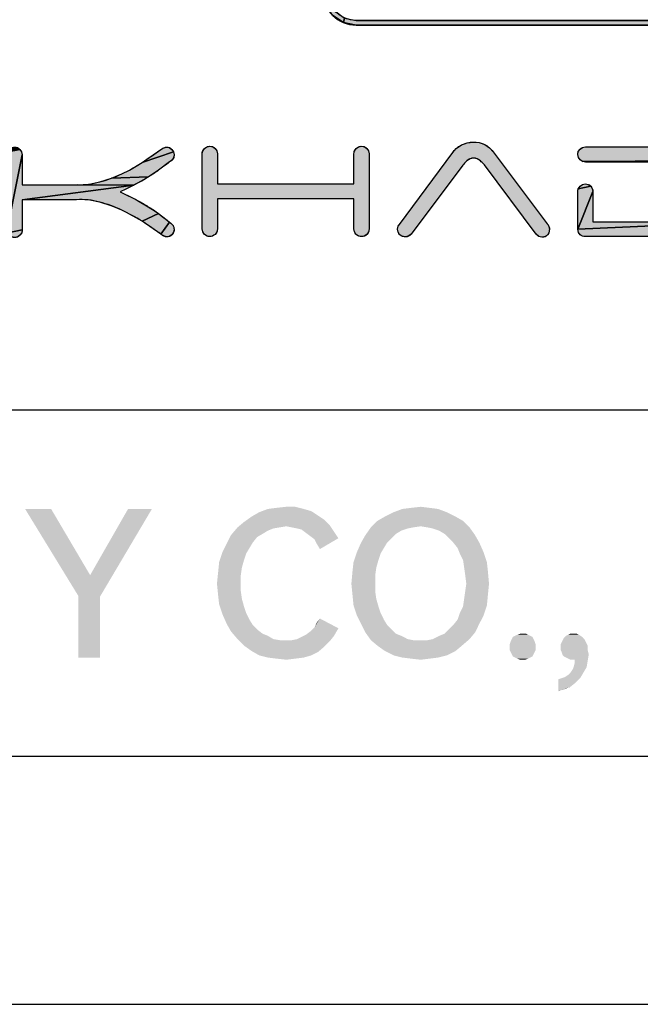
# Model space of a CAD drawing. Header units: millimetres. Extents: x 0 to 297, y 0 to 210.
# Tile 73 of 84: x 268 to 280, y 0 to 20. Entities that reach past the tile are written whole.
import ezdxf

# ---------------------------------------------------------------- set-up
doc = ezdxf.new("R2010")
doc.units = ezdxf.units.MM
doc.header["$LTSCALE"] = 16.335
doc.layers.get('0').update_dxf_attribs({"linetype": 'CONTINUOUS'})

# ---------------------------------------------------------------- blocks, each defined once
blk = doc.blocks.new('SFA_BL1', base_point=(278.979, 22.476))
at = {"linetype": 'CONTINUOUS', "true_color": 0x1e95d4}
for points in [[(274.17, 20.203), (274.265, 20.056), (274.462, 19.911), (274.44, 19.818), (274.219, 19.968), (274.077, 20.181), (274.12, 20.438)], [(283.062, 19.861), (283.32, 19.818), (283.062, 19.767), (282.192, 19.767), (274.697, 19.767), (274.44, 19.818), (274.462, 19.911), (274.697, 19.861), (275.567, 19.861)], [(267.752, 17.298), (267.783, 17.305), (267.816, 17.305), (267.878, 17.282), (267.906, 17.259), (267.659, 17.207), (267.693, 17.259)], [(270.891, 17.305), (270.921, 17.297), (270.976, 17.259), (271.006, 17.211), (270.373, 16.994), (270.752, 17.255), (270.791, 17.28), (270.859, 17.304)], [(274.695, 17.278), (274.758, 17.314), (274.792, 17.321), (274.859, 17.314), (274.914, 17.278), (274.944, 17.23), (274.957, 17.169), (274.957, 15.652), (274.957, 15.651), (274.948, 15.595), (274.914, 15.543), (274.859, 15.507), (274.807, 15.499), (274.759, 15.506), (274.697, 15.541), (274.692, 15.547), (274.665, 15.592), (274.652, 15.652), (274.652, 16.261), (271.893, 16.261), (271.893, 15.652), (271.893, 15.651), (271.884, 15.595), (271.85, 15.543), (271.787, 15.507), (271.754, 15.5), (271.687, 15.508), (271.631, 15.543), (271.601, 15.592), (271.588, 15.652), (271.588, 17.169), (271.588, 17.169), (271.597, 17.226), (271.631, 17.278), (271.694, 17.314), (271.728, 17.321), (271.795, 17.314), (271.85, 17.278), (271.88, 17.23), (271.893, 17.169), (271.893, 16.56), (274.652, 16.56), (274.652, 17.169), (274.652, 17.169), (274.661, 17.226)], [(278.554, 15.758), (278.567, 15.745), (278.592, 15.703), (278.6, 15.666), (278.6, 15.652), (278.597, 15.61), (278.587, 15.574), (278.569, 15.538), (278.563, 15.53), (278.519, 15.499), (278.456, 15.485), (278.447, 15.485), (278.385, 15.503), (278.335, 15.547), (277.29, 16.944), (277.268, 16.966), (277.208, 17.025), (277.138, 17.07), (277.069, 17.084), (277, 17.07), (276.932, 17.026), (276.919, 17.013), (276.849, 16.937), (275.805, 15.547), (275.749, 15.505), (275.686, 15.491), (275.622, 15.506), (275.578, 15.535), (275.572, 15.541), (275.545, 15.587), (275.533, 15.646), (275.536, 15.684), (275.545, 15.711), (275.57, 15.743), (276.648, 17.198), (276.716, 17.274), (276.821, 17.346), (276.824, 17.348), (276.941, 17.391), (277.063, 17.407), (277.183, 17.395), (277.295, 17.355), (277.345, 17.326), (277.392, 17.29), (277.466, 17.212)], [(281.974, 17.307), (282.109, 17.282), (282.235, 17.228), (282.299, 17.189), (282.359, 17.144), (282.469, 17.031), (279.272, 17.012), (279.219, 17.047), (279.189, 17.094), (279.176, 17.156), (279.184, 17.213), (279.219, 17.266), (279.266, 17.295), (279.328, 17.309), (281.926, 17.309)], [(267.936, 17.211), (267.949, 17.15), (267.65, 15.634), (267.65, 17.15), (267.65, 17.15), (267.659, 17.207), (267.906, 17.259)], [(269.042, 16.541), (269.064, 16.541), (270.203, 16.536), (267.949, 16.242), (267.949, 15.634), (267.663, 15.573), (267.65, 15.634), (267.949, 17.15), (267.949, 16.541)], [(270.928, 17.005), (270.707, 16.841), (270.501, 16.704), (269.755, 16.676), (269.962, 16.764), (270.115, 16.84), (270.373, 16.994), (271.006, 17.211), (271.019, 17.15), (271.017, 17.116), (270.999, 17.077), (270.96, 17.03)], [(282.48, 17.016), (282.565, 16.878), (282.631, 16.721), (282.667, 16.571), (282.683, 16.401), (282.668, 16.238), (282.631, 16.087), (282.57, 15.934), (282.486, 15.798), (282.005, 15.818), (282.122, 15.863), (282.216, 15.927), (282.297, 16.015), (282.347, 16.099), (282.384, 16.211), (282.385, 16.216), (282.401, 16.288), (282.409, 16.363), (282.409, 16.401), (282.397, 16.519), (282.385, 16.589), (282.357, 16.675), (282.297, 16.788), (282.233, 16.856), (282.121, 16.94), (282.005, 16.984), (281.865, 17.003), (281.838, 17.004), (279.328, 17.004), (279.272, 17.012), (282.469, 17.031)], [(270.497, 16.701), (270.449, 16.671), (270.28, 16.574), (270.203, 16.536), (269.064, 16.541), (269.301, 16.558), (269.516, 16.603), (269.755, 16.676), (270.501, 16.704)], [(269.118, 16.246), (267.949, 16.242), (270.203, 16.536), (270.042, 16.455), (269.927, 16.401), (270.04, 16.349), (270.206, 16.267), (270.28, 16.229), (270.497, 16.101), (270.637, 16.012), (270.706, 15.962), (270.373, 15.808), (270.058, 15.985), (269.962, 16.032), (269.766, 16.115), (269.517, 16.193), (269.515, 16.193), (269.319, 16.235)], [(279.467, 16.469), (279.481, 16.407), (279.176, 15.646), (279.176, 16.407), (279.184, 16.464), (279.438, 16.517)], [(279.266, 16.547), (279.328, 16.56), (279.385, 16.551), (279.438, 16.517), (279.184, 16.464), (279.219, 16.517)], [(281.838, 15.799), (281.866, 15.799), (282.005, 15.818), (282.486, 15.798), (279.176, 15.646), (279.481, 16.407), (279.481, 15.799)], [(270.851, 15.849), (270.928, 15.791), (270.753, 15.547), (270.373, 15.808), (270.706, 15.962)], [(271.01, 15.589), (270.976, 15.537), (270.921, 15.499), (270.891, 15.492), (270.86, 15.492), (270.795, 15.517), (270.753, 15.547), (270.928, 15.791), (270.998, 15.72), (271.002, 15.714), (271.009, 15.699), (271.019, 15.646), (271.019, 15.646)], [(282.391, 15.689), (282.263, 15.589), (282.203, 15.556), (282.14, 15.531), (282.004, 15.503), (279.322, 15.5), (279.266, 15.508), (279.219, 15.537), (279.189, 15.584), (279.176, 15.646), (282.486, 15.798), (282.443, 15.743)], [(267.94, 15.577), (267.906, 15.524), (267.863, 15.492), (267.799, 15.477), (267.736, 15.492), (267.693, 15.524), (267.663, 15.573), (267.949, 15.634), (267.949, 15.633)]]:
    blk.add_hatch(color=7, dxfattribs=at).paths.add_polyline_path(points)
at = {"color": 7, "linetype": 'CONTINUOUS', "true_color": 0x1e95d4}
for points in [[(274.17, 20.203), (274.265, 20.056), (274.462, 19.911), (274.44, 19.818), (274.219, 19.968), (274.077, 20.181), (274.12, 20.438), (274.17, 20.203)], [(283.062, 19.861), (283.32, 19.818), (283.062, 19.767), (282.192, 19.767), (274.697, 19.767), (274.44, 19.818), (274.462, 19.911), (274.697, 19.861), (275.567, 19.861), (283.062, 19.861)], [(267.752, 17.298), (267.783, 17.305), (267.816, 17.305), (267.878, 17.282), (267.906, 17.259), (267.659, 17.207), (267.693, 17.259), (267.752, 17.298)], [(270.891, 17.305), (270.921, 17.297), (270.976, 17.259), (271.006, 17.211), (270.373, 16.994), (270.752, 17.255), (270.791, 17.28), (270.859, 17.304), (270.891, 17.305)], [(274.695, 17.278), (274.758, 17.314), (274.792, 17.321), (274.859, 17.314), (274.914, 17.278), (274.944, 17.23), (274.957, 17.169), (274.957, 15.652), (274.957, 15.651), (274.948, 15.595), (274.914, 15.543), (274.859, 15.507), (274.807, 15.499), (274.759, 15.506), (274.697, 15.541), (274.692, 15.547), (274.665, 15.592), (274.652, 15.652), (274.652, 16.261), (271.893, 16.261), (271.893, 15.652), (271.893, 15.651), (271.884, 15.595), (271.85, 15.543), (271.787, 15.507), (271.754, 15.5), (271.687, 15.508), (271.631, 15.543), (271.601, 15.592), (271.588, 15.652), (271.588, 17.169), (271.588, 17.169), (271.597, 17.226), (271.631, 17.278), (271.694, 17.314), (271.728, 17.321), (271.795, 17.314), (271.85, 17.278), (271.88, 17.23), (271.893, 17.169), (271.893, 16.56), (274.652, 16.56), (274.652, 17.169), (274.652, 17.169), (274.661, 17.226), (274.695, 17.278)], [(278.554, 15.758), (278.567, 15.745), (278.592, 15.703), (278.6, 15.666), (278.6, 15.652), (278.597, 15.61), (278.587, 15.574), (278.569, 15.538), (278.563, 15.53), (278.519, 15.499), (278.456, 15.485), (278.447, 15.485), (278.385, 15.503), (278.335, 15.547), (277.29, 16.944), (277.268, 16.966), (277.208, 17.025), (277.138, 17.07), (277.069, 17.084), (277, 17.07), (276.932, 17.026), (276.919, 17.013), (276.849, 16.937), (275.805, 15.547), (275.749, 15.505), (275.686, 15.491), (275.622, 15.506), (275.578, 15.535), (275.572, 15.541), (275.545, 15.587), (275.533, 15.646), (275.536, 15.684), (275.545, 15.711), (275.57, 15.743), (276.648, 17.198), (276.716, 17.274), (276.821, 17.346), (276.824, 17.348), (276.941, 17.391), (277.063, 17.407), (277.183, 17.395), (277.295, 17.355), (277.345, 17.326), (277.392, 17.29), (277.466, 17.212), (278.554, 15.758)], [(281.974, 17.307), (282.109, 17.282), (282.235, 17.228), (282.299, 17.189), (282.359, 17.144), (282.469, 17.031), (279.272, 17.012), (279.219, 17.047), (279.189, 17.094), (279.176, 17.156), (279.184, 17.213), (279.219, 17.266), (279.266, 17.295), (279.328, 17.309), (281.926, 17.309), (281.974, 17.307)], [(267.936, 17.211), (267.949, 17.15), (267.65, 15.634), (267.65, 17.15), (267.65, 17.15), (267.659, 17.207), (267.906, 17.259), (267.936, 17.211)], [(269.042, 16.541), (269.064, 16.541), (270.203, 16.536), (267.949, 16.242), (267.949, 15.634), (267.663, 15.573), (267.65, 15.634), (267.949, 17.15), (267.949, 16.541), (269.042, 16.541)], [(270.928, 17.005), (270.707, 16.841), (270.501, 16.704), (269.755, 16.676), (269.962, 16.764), (270.115, 16.84), (270.373, 16.994), (271.006, 17.211), (271.019, 17.15), (271.017, 17.116), (270.999, 17.077), (270.96, 17.03), (270.928, 17.005)], [(281.838, 17.004), (279.328, 17.004), (279.272, 17.012), (282.469, 17.031)], [(270.497, 16.701), (270.449, 16.671), (270.28, 16.574), (270.203, 16.536), (269.064, 16.541), (269.301, 16.558), (269.516, 16.603), (269.755, 16.676), (270.501, 16.704), (270.497, 16.701)], [(269.118, 16.246), (267.949, 16.242), (270.203, 16.536), (270.042, 16.455), (269.927, 16.401), (270.04, 16.349), (270.206, 16.267), (270.28, 16.229), (270.497, 16.101), (270.637, 16.012), (270.706, 15.962), (270.373, 15.808), (270.058, 15.985), (269.962, 16.032), (269.766, 16.115), (269.517, 16.193), (269.515, 16.193), (269.319, 16.235), (269.118, 16.246)], [(279.467, 16.469), (279.481, 16.407), (279.176, 15.646), (279.176, 16.407), (279.184, 16.464), (279.438, 16.517), (279.467, 16.469)], [(279.266, 16.547), (279.328, 16.56), (279.385, 16.551), (279.438, 16.517), (279.184, 16.464), (279.219, 16.517), (279.266, 16.547)], [(281.838, 15.799), (281.866, 15.799), (282.005, 15.818), (282.486, 15.798), (279.176, 15.646), (279.481, 16.407), (279.481, 15.799), (281.838, 15.799)], [(270.851, 15.849), (270.928, 15.791), (270.753, 15.547), (270.373, 15.808), (270.706, 15.962), (270.851, 15.849)], [(271.01, 15.589), (270.976, 15.537), (270.921, 15.499), (270.891, 15.492), (270.86, 15.492), (270.795, 15.517), (270.753, 15.547), (270.928, 15.791), (270.998, 15.72), (271.002, 15.714), (271.009, 15.699), (271.019, 15.646), (271.019, 15.646), (271.01, 15.589)], [(282.391, 15.689), (282.263, 15.589), (282.203, 15.556), (282.14, 15.531), (282.004, 15.503), (279.322, 15.5), (279.266, 15.508), (279.219, 15.537), (279.189, 15.584), (279.176, 15.646), (282.486, 15.798), (282.443, 15.743), (282.391, 15.689)], [(267.94, 15.577), (267.906, 15.524), (267.863, 15.492), (267.799, 15.477), (267.736, 15.492), (267.693, 15.524), (267.663, 15.573), (267.949, 15.634), (267.949, 15.633), (267.94, 15.577)]]:
    blk.add_lwpolyline(points, dxfattribs=at)
at = {"color": 7, "linetype": 'CONTINUOUS'}
for points, knots in [([(283.062, 19.767), (283.062, 19.767), (274.697, 19.767), (274.697, 19.767), (274.327, 19.767), (274.026, 20.068), (274.026, 20.438), (274.026, 20.438), (274.026, 28.803), (274.026, 28.803), (274.026, 29.173), (274.327, 29.474), (274.697, 29.474), (274.697, 29.474), (283.062, 29.474), (283.062, 29.474), (283.432, 29.474), (283.733, 29.173), (283.733, 28.803), (283.733, 28.803), (283.733, 20.438), (283.733, 20.438), (283.733, 20.068), (283.432, 19.767), (283.062, 19.767)], [0, 0, 0, 0, 1, 1, 1, 2, 2, 2, 3, 3, 3, 4, 4, 4, 5, 5, 5, 6, 6, 6, 7, 7, 7, 8, 8, 8, 8]), ([(274.697, 29.38), (274.379, 29.38), (274.12, 29.121), (274.12, 28.803), (274.12, 28.803), (274.12, 20.438), (274.12, 20.438), (274.12, 20.12), (274.379, 19.861), (274.697, 19.861), (274.697, 19.861), (283.062, 19.861), (283.062, 19.861), (283.38, 19.861), (283.639, 20.12), (283.639, 20.438), (283.639, 20.438), (283.639, 28.803), (283.639, 28.803), (283.639, 29.121), (283.38, 29.38), (283.062, 29.38), (283.062, 29.38), (274.697, 29.38), (274.697, 29.38)], [0, 0, 0, 0, 1, 1, 1, 2, 2, 2, 3, 3, 3, 4, 4, 4, 5, 5, 5, 6, 6, 6, 7, 7, 7, 8, 8, 8, 8]), ([(270.203, 16.536), (270.229, 16.548), (270.255, 16.561), (270.28, 16.574), (270.357, 16.612), (270.429, 16.658), (270.497, 16.701), (270.566, 16.745), (270.637, 16.79), (270.707, 16.841), (270.776, 16.892), (270.852, 16.948), (270.928, 17.005), (270.953, 17.024), (270.982, 17.046), (270.999, 17.077), (271.019, 17.1), (271.019, 17.129), (271.019, 17.15), (271.019, 17.197), (270.998, 17.231), (270.976, 17.259), (270.913, 17.322), (270.841, 17.321), (270.752, 17.255), (270.63, 17.169), (270.503, 17.081), (270.373, 16.994), (270.252, 16.913), (270.118, 16.838), (269.962, 16.764), (269.812, 16.692), (269.662, 16.638), (269.516, 16.603), (269.37, 16.562), (269.211, 16.541), (269.042, 16.541), (269.042, 16.541), (267.949, 16.541), (267.949, 16.541), (267.949, 16.541), (267.949, 17.15), (267.949, 17.15), (267.949, 17.197), (267.928, 17.231), (267.906, 17.259), (267.843, 17.322), (267.756, 17.322), (267.693, 17.259), (267.655, 17.221), (267.65, 17.183), (267.65, 17.15), (267.65, 17.15), (267.65, 15.634), (267.65, 15.634), (267.65, 15.587), (267.671, 15.553), (267.693, 15.524), (267.724, 15.493), (267.762, 15.477), (267.799, 15.477), (267.837, 15.477), (267.874, 15.493), (267.906, 15.524), (267.944, 15.562), (267.949, 15.601), (267.949, 15.634), (267.949, 15.634), (267.949, 16.242), (267.949, 16.242), (267.949, 16.242), (269.045, 16.242), (269.045, 16.242), (269.205, 16.254), (269.364, 16.238), (269.515, 16.193), (269.515, 16.193), (269.517, 16.193), (269.517, 16.193), (269.666, 16.156), (269.82, 16.1), (269.962, 16.032), (270.105, 15.964), (270.244, 15.888), (270.373, 15.808), (270.505, 15.72), (270.633, 15.631), (270.753, 15.547), (270.837, 15.476), (270.912, 15.472), (270.976, 15.537), (271.014, 15.574), (271.019, 15.613), (271.019, 15.646), (271.019, 15.677), (271.007, 15.704), (271.002, 15.714), (271.002, 15.714), (270.998, 15.72), (270.998, 15.72), (270.977, 15.748), (270.956, 15.77), (270.928, 15.791), (270.901, 15.811), (270.876, 15.83), (270.851, 15.849), (270.801, 15.887), (270.755, 15.922), (270.706, 15.962), (270.637, 16.012), (270.566, 16.063), (270.497, 16.101), (270.431, 16.143), (270.356, 16.187), (270.28, 16.229), (270.255, 16.241), (270.231, 16.254), (270.206, 16.267), (270.154, 16.295), (270.099, 16.323), (270.04, 16.349), (270.04, 16.349), (269.927, 16.401), (269.927, 16.401), (269.927, 16.401), (270.042, 16.455), (270.042, 16.455), (270.096, 16.484), (270.151, 16.51), (270.203, 16.536)], [0, 0, 0, 0, 1, 1, 1, 2, 2, 2, 3, 3, 3, 4, 4, 4, 5, 5, 5, 6, 6, 6, 7, 7, 7, 8, 8, 8, 9, 9, 9, 10, 10, 10, 11, 11, 11, 12, 12, 12, 13, 13, 13, 14, 14, 14, 15, 15, 15, 16, 16, 16, 17, 17, 17, 18, 18, 18, 19, 19, 19, 20, 20, 20, 21, 21, 21, 22, 22, 22, 23, 23, 23, 24, 24, 24, 25, 25, 25, 26, 26, 26, 27, 27, 27, 28, 28, 28, 29, 29, 29, 30, 30, 30, 31, 31, 31, 32, 32, 32, 33, 33, 33, 34, 34, 34, 35, 35, 35, 36, 36, 36, 37, 37, 37, 38, 38, 38, 39, 39, 39, 40, 40, 40, 41, 41, 41, 42, 42, 42, 43, 43, 43, 43]), ([(274.695, 17.278), (274.657, 17.24), (274.652, 17.202), (274.652, 17.169), (274.652, 17.169), (274.652, 16.56), (274.652, 16.56), (274.652, 16.56), (271.893, 16.56), (271.893, 16.56), (271.893, 16.56), (271.893, 17.169), (271.893, 17.169), (271.893, 17.215), (271.872, 17.25), (271.85, 17.278), (271.792, 17.337), (271.699, 17.337), (271.631, 17.278), (271.593, 17.24), (271.588, 17.202), (271.588, 17.169), (271.588, 17.169), (271.588, 15.652), (271.588, 15.652), (271.588, 15.606), (271.609, 15.572), (271.631, 15.543), (271.69, 15.485), (271.783, 15.484), (271.85, 15.543), (271.889, 15.581), (271.893, 15.621), (271.893, 15.652), (271.893, 15.652), (271.893, 16.261), (271.893, 16.261), (271.893, 16.261), (274.652, 16.261), (274.652, 16.261), (274.652, 16.261), (274.652, 15.652), (274.652, 15.652), (274.652, 15.606), (274.673, 15.572), (274.692, 15.547), (274.692, 15.547), (274.697, 15.541), (274.697, 15.541), (274.729, 15.513), (274.769, 15.499), (274.807, 15.499), (274.846, 15.499), (274.885, 15.513), (274.914, 15.543), (274.952, 15.581), (274.957, 15.621), (274.957, 15.652), (274.957, 15.652), (274.957, 17.169), (274.957, 17.169), (274.957, 17.215), (274.936, 17.25), (274.914, 17.278), (274.856, 17.337), (274.763, 17.337), (274.695, 17.278)], [0, 0, 0, 0, 1, 1, 1, 2, 2, 2, 3, 3, 3, 4, 4, 4, 5, 5, 5, 6, 6, 6, 7, 7, 7, 8, 8, 8, 9, 9, 9, 10, 10, 10, 11, 11, 11, 12, 12, 12, 13, 13, 13, 14, 14, 14, 15, 15, 15, 16, 16, 16, 17, 17, 17, 18, 18, 18, 19, 19, 19, 20, 20, 20, 21, 21, 21, 22, 22, 22, 22]), ([(278.554, 15.758), (278.554, 15.758), (277.466, 17.212), (277.466, 17.212), (277.416, 17.275), (277.36, 17.322), (277.295, 17.355), (277.15, 17.427), (276.979, 17.425), (276.824, 17.348), (276.743, 17.304), (276.685, 17.254), (276.648, 17.198), (276.648, 17.198), (275.57, 15.743), (275.57, 15.743), (275.55, 15.724), (275.533, 15.702), (275.533, 15.646), (275.533, 15.599), (275.554, 15.565), (275.572, 15.541), (275.572, 15.541), (275.578, 15.535), (275.578, 15.535), (275.649, 15.472), (275.742, 15.476), (275.805, 15.547), (275.805, 15.547), (276.849, 16.937), (276.849, 16.937), (276.867, 16.961), (276.898, 16.992), (276.932, 17.026), (277.021, 17.104), (277.118, 17.104), (277.208, 17.025), (277.232, 17.005), (277.25, 16.985), (277.268, 16.966), (277.277, 16.957), (277.285, 16.948), (277.29, 16.944), (277.29, 16.944), (278.335, 15.547), (278.335, 15.547), (278.363, 15.51), (278.403, 15.488), (278.447, 15.485), (278.45, 15.485), (278.453, 15.485), (278.456, 15.485), (278.496, 15.485), (278.534, 15.501), (278.563, 15.53), (278.563, 15.53), (278.569, 15.538), (278.569, 15.538), (278.591, 15.575), (278.6, 15.607), (278.6, 15.652), (278.6, 15.667), (278.6, 15.687), (278.592, 15.703), (278.582, 15.73), (278.565, 15.748), (278.554, 15.758)], [0, 0, 0, 0, 1, 1, 1, 2, 2, 2, 3, 3, 3, 4, 4, 4, 5, 5, 5, 6, 6, 6, 7, 7, 7, 8, 8, 8, 9, 9, 9, 10, 10, 10, 11, 11, 11, 12, 12, 12, 13, 13, 13, 14, 14, 14, 15, 15, 15, 16, 16, 16, 17, 17, 17, 18, 18, 18, 19, 19, 19, 20, 20, 20, 21, 21, 21, 22, 22, 22, 22]), ([(282.48, 17.016), (282.408, 17.109), (282.328, 17.178), (282.235, 17.228), (282.14, 17.282), (282.039, 17.309), (281.926, 17.309), (281.926, 17.309), (279.328, 17.309), (279.328, 17.309), (279.281, 17.309), (279.247, 17.288), (279.219, 17.266), (279.181, 17.228), (279.176, 17.189), (279.176, 17.156), (279.176, 17.109), (279.197, 17.075), (279.219, 17.047), (279.257, 17.009), (279.295, 17.004), (279.328, 17.004), (279.328, 17.004), (281.838, 17.004), (281.838, 17.004), (281.947, 17.004), (282.042, 16.982), (282.121, 16.94), (282.188, 16.9), (282.248, 16.848), (282.297, 16.788), (282.336, 16.732), (282.366, 16.662), (282.385, 16.589), (282.397, 16.523), (282.409, 16.454), (282.409, 16.401), (282.409, 16.335), (282.402, 16.276), (282.385, 16.216), (282.369, 16.151), (282.346, 16.076), (282.297, 16.015), (282.254, 15.954), (282.195, 15.903), (282.122, 15.863), (282.042, 15.82), (281.947, 15.799), (281.838, 15.799), (281.838, 15.799), (279.481, 15.799), (279.481, 15.799), (279.481, 15.799), (279.481, 16.407), (279.481, 16.407), (279.481, 16.454), (279.46, 16.488), (279.438, 16.517), (279.4, 16.555), (279.361, 16.56), (279.328, 16.56), (279.281, 16.56), (279.247, 16.539), (279.219, 16.517), (279.181, 16.479), (279.176, 16.44), (279.176, 16.407), (279.176, 16.407), (279.176, 15.646), (279.176, 15.646), (279.176, 15.599), (279.197, 15.565), (279.219, 15.537), (279.251, 15.504), (279.293, 15.5), (279.322, 15.5), (279.322, 15.5), (281.973, 15.5), (281.973, 15.5), (282.083, 15.507), (282.177, 15.535), (282.263, 15.589), (282.366, 15.66), (282.436, 15.725), (282.486, 15.798), (282.548, 15.879), (282.595, 15.973), (282.631, 16.087), (282.664, 16.195), (282.683, 16.306), (282.683, 16.401), (282.683, 16.501), (282.665, 16.612), (282.631, 16.721), (282.6, 16.82), (282.549, 16.919), (282.48, 17.016)], [0, 0, 0, 0, 1, 1, 1, 2, 2, 2, 3, 3, 3, 4, 4, 4, 5, 5, 5, 6, 6, 6, 7, 7, 7, 8, 8, 8, 9, 9, 9, 10, 10, 10, 11, 11, 11, 12, 12, 12, 13, 13, 13, 14, 14, 14, 15, 15, 15, 16, 16, 16, 17, 17, 17, 18, 18, 18, 19, 19, 19, 20, 20, 20, 21, 21, 21, 22, 22, 22, 23, 23, 23, 24, 24, 24, 25, 25, 25, 26, 26, 26, 27, 27, 27, 28, 28, 28, 29, 29, 29, 30, 30, 30, 31, 31, 31, 32, 32, 32, 32])]:
    blk.add_open_spline(points, degree=3, knots=knots, dxfattribs=at)
at = {"color": 7, "linetype": 'CONTINUOUS', "true_color": 0x1e95d4}
for points, knots in [([(283.062, 19.767), (283.062, 19.767), (274.697, 19.767), (274.697, 19.767), (274.327, 19.767), (274.026, 20.068), (274.026, 20.438), (274.026, 20.438), (274.026, 28.803), (274.026, 28.803), (274.026, 29.173), (274.327, 29.474), (274.697, 29.474), (274.697, 29.474), (283.062, 29.474), (283.062, 29.474), (283.432, 29.474), (283.733, 29.173), (283.733, 28.803), (283.733, 28.803), (283.733, 20.438), (283.733, 20.438), (283.733, 20.068), (283.432, 19.767), (283.062, 19.767)], [0, 0, 0, 0, 1, 1, 1, 2, 2, 2, 3, 3, 3, 4, 4, 4, 5, 5, 5, 6, 6, 6, 7, 7, 7, 8, 8, 8, 8]), ([(274.697, 29.38), (274.379, 29.38), (274.12, 29.121), (274.12, 28.803), (274.12, 28.803), (274.12, 20.438), (274.12, 20.438), (274.12, 20.12), (274.379, 19.861), (274.697, 19.861), (274.697, 19.861), (283.062, 19.861), (283.062, 19.861), (283.38, 19.861), (283.639, 20.12), (283.639, 20.438), (283.639, 20.438), (283.639, 28.803), (283.639, 28.803), (283.639, 29.121), (283.38, 29.38), (283.062, 29.38), (283.062, 29.38), (274.697, 29.38), (274.697, 29.38)], [0, 0, 0, 0, 1, 1, 1, 2, 2, 2, 3, 3, 3, 4, 4, 4, 5, 5, 5, 6, 6, 6, 7, 7, 7, 8, 8, 8, 8]), ([(270.203, 16.536), (270.229, 16.548), (270.255, 16.561), (270.28, 16.574), (270.357, 16.612), (270.429, 16.658), (270.497, 16.701), (270.566, 16.745), (270.637, 16.79), (270.707, 16.841), (270.776, 16.892), (270.852, 16.948), (270.928, 17.005), (270.953, 17.024), (270.982, 17.046), (270.999, 17.077), (271.019, 17.1), (271.019, 17.129), (271.019, 17.15), (271.019, 17.197), (270.998, 17.231), (270.976, 17.259), (270.913, 17.322), (270.841, 17.321), (270.752, 17.255), (270.63, 17.169), (270.503, 17.081), (270.373, 16.994), (270.252, 16.913), (270.118, 16.838), (269.962, 16.764), (269.812, 16.692), (269.662, 16.638), (269.516, 16.603), (269.37, 16.562), (269.211, 16.541), (269.042, 16.541), (269.042, 16.541), (267.949, 16.541), (267.949, 16.541), (267.949, 16.541), (267.949, 17.15), (267.949, 17.15), (267.949, 17.197), (267.928, 17.231), (267.906, 17.259), (267.843, 17.322), (267.756, 17.322), (267.693, 17.259), (267.655, 17.221), (267.65, 17.183), (267.65, 17.15), (267.65, 17.15), (267.65, 15.634), (267.65, 15.634), (267.65, 15.587), (267.671, 15.553), (267.693, 15.524), (267.724, 15.493), (267.762, 15.477), (267.799, 15.477), (267.837, 15.477), (267.874, 15.493), (267.906, 15.524), (267.944, 15.562), (267.949, 15.601), (267.949, 15.634), (267.949, 15.634), (267.949, 16.242), (267.949, 16.242), (267.949, 16.242), (269.045, 16.242), (269.045, 16.242), (269.205, 16.254), (269.364, 16.238), (269.515, 16.193), (269.515, 16.193), (269.517, 16.193), (269.517, 16.193), (269.666, 16.156), (269.82, 16.1), (269.962, 16.032), (270.105, 15.964), (270.244, 15.888), (270.373, 15.808), (270.505, 15.72), (270.633, 15.631), (270.753, 15.547), (270.837, 15.476), (270.912, 15.472), (270.976, 15.537), (271.014, 15.574), (271.019, 15.613), (271.019, 15.646), (271.019, 15.677), (271.007, 15.704), (271.002, 15.714), (271.002, 15.714), (270.998, 15.72), (270.998, 15.72), (270.977, 15.748), (270.956, 15.77), (270.928, 15.791), (270.901, 15.811), (270.876, 15.83), (270.851, 15.849), (270.801, 15.887), (270.755, 15.922), (270.706, 15.962), (270.637, 16.012), (270.566, 16.063), (270.497, 16.101), (270.431, 16.143), (270.356, 16.187), (270.28, 16.229), (270.255, 16.241), (270.231, 16.254), (270.206, 16.267), (270.154, 16.295), (270.099, 16.323), (270.04, 16.349), (270.04, 16.349), (269.927, 16.401), (269.927, 16.401), (269.927, 16.401), (270.042, 16.455), (270.042, 16.455), (270.096, 16.484), (270.151, 16.51), (270.203, 16.536)], [0, 0, 0, 0, 1, 1, 1, 2, 2, 2, 3, 3, 3, 4, 4, 4, 5, 5, 5, 6, 6, 6, 7, 7, 7, 8, 8, 8, 9, 9, 9, 10, 10, 10, 11, 11, 11, 12, 12, 12, 13, 13, 13, 14, 14, 14, 15, 15, 15, 16, 16, 16, 17, 17, 17, 18, 18, 18, 19, 19, 19, 20, 20, 20, 21, 21, 21, 22, 22, 22, 23, 23, 23, 24, 24, 24, 25, 25, 25, 26, 26, 26, 27, 27, 27, 28, 28, 28, 29, 29, 29, 30, 30, 30, 31, 31, 31, 32, 32, 32, 33, 33, 33, 34, 34, 34, 35, 35, 35, 36, 36, 36, 37, 37, 37, 38, 38, 38, 39, 39, 39, 40, 40, 40, 41, 41, 41, 42, 42, 42, 43, 43, 43, 43]), ([(274.695, 17.278), (274.657, 17.24), (274.652, 17.202), (274.652, 17.169), (274.652, 17.169), (274.652, 16.56), (274.652, 16.56), (274.652, 16.56), (271.893, 16.56), (271.893, 16.56), (271.893, 16.56), (271.893, 17.169), (271.893, 17.169), (271.893, 17.215), (271.872, 17.25), (271.85, 17.278), (271.792, 17.337), (271.699, 17.337), (271.631, 17.278), (271.593, 17.24), (271.588, 17.202), (271.588, 17.169), (271.588, 17.169), (271.588, 15.652), (271.588, 15.652), (271.588, 15.606), (271.609, 15.572), (271.631, 15.543), (271.69, 15.485), (271.783, 15.484), (271.85, 15.543), (271.889, 15.581), (271.893, 15.621), (271.893, 15.652), (271.893, 15.652), (271.893, 16.261), (271.893, 16.261), (271.893, 16.261), (274.652, 16.261), (274.652, 16.261), (274.652, 16.261), (274.652, 15.652), (274.652, 15.652), (274.652, 15.606), (274.673, 15.572), (274.692, 15.547), (274.692, 15.547), (274.697, 15.541), (274.697, 15.541), (274.729, 15.513), (274.769, 15.499), (274.807, 15.499), (274.846, 15.499), (274.885, 15.513), (274.914, 15.543), (274.952, 15.581), (274.957, 15.621), (274.957, 15.652), (274.957, 15.652), (274.957, 17.169), (274.957, 17.169), (274.957, 17.215), (274.936, 17.25), (274.914, 17.278), (274.856, 17.337), (274.763, 17.337), (274.695, 17.278)], [0, 0, 0, 0, 1, 1, 1, 2, 2, 2, 3, 3, 3, 4, 4, 4, 5, 5, 5, 6, 6, 6, 7, 7, 7, 8, 8, 8, 9, 9, 9, 10, 10, 10, 11, 11, 11, 12, 12, 12, 13, 13, 13, 14, 14, 14, 15, 15, 15, 16, 16, 16, 17, 17, 17, 18, 18, 18, 19, 19, 19, 20, 20, 20, 21, 21, 21, 22, 22, 22, 22]), ([(278.554, 15.758), (278.554, 15.758), (277.466, 17.212), (277.466, 17.212), (277.416, 17.275), (277.36, 17.322), (277.295, 17.355), (277.15, 17.427), (276.979, 17.425), (276.824, 17.348), (276.743, 17.304), (276.685, 17.254), (276.648, 17.198), (276.648, 17.198), (275.57, 15.743), (275.57, 15.743), (275.55, 15.724), (275.533, 15.702), (275.533, 15.646), (275.533, 15.599), (275.554, 15.565), (275.572, 15.541), (275.572, 15.541), (275.578, 15.535), (275.578, 15.535), (275.649, 15.472), (275.742, 15.476), (275.805, 15.547), (275.805, 15.547), (276.849, 16.937), (276.849, 16.937), (276.867, 16.961), (276.898, 16.992), (276.932, 17.026), (277.021, 17.104), (277.118, 17.104), (277.208, 17.025), (277.232, 17.005), (277.25, 16.985), (277.268, 16.966), (277.277, 16.957), (277.285, 16.948), (277.29, 16.944), (277.29, 16.944), (278.335, 15.547), (278.335, 15.547), (278.363, 15.51), (278.403, 15.488), (278.447, 15.485), (278.45, 15.485), (278.453, 15.485), (278.456, 15.485), (278.496, 15.485), (278.534, 15.501), (278.563, 15.53), (278.563, 15.53), (278.569, 15.538), (278.569, 15.538), (278.591, 15.575), (278.6, 15.607), (278.6, 15.652), (278.6, 15.667), (278.6, 15.687), (278.592, 15.703), (278.582, 15.73), (278.565, 15.748), (278.554, 15.758)], [0, 0, 0, 0, 1, 1, 1, 2, 2, 2, 3, 3, 3, 4, 4, 4, 5, 5, 5, 6, 6, 6, 7, 7, 7, 8, 8, 8, 9, 9, 9, 10, 10, 10, 11, 11, 11, 12, 12, 12, 13, 13, 13, 14, 14, 14, 15, 15, 15, 16, 16, 16, 17, 17, 17, 18, 18, 18, 19, 19, 19, 20, 20, 20, 21, 21, 21, 22, 22, 22, 22]), ([(282.48, 17.016), (282.408, 17.109), (282.328, 17.178), (282.235, 17.228), (282.14, 17.282), (282.039, 17.309), (281.926, 17.309), (281.926, 17.309), (279.328, 17.309), (279.328, 17.309), (279.281, 17.309), (279.247, 17.288), (279.219, 17.266), (279.181, 17.228), (279.176, 17.189), (279.176, 17.156), (279.176, 17.109), (279.197, 17.075), (279.219, 17.047), (279.257, 17.009), (279.295, 17.004), (279.328, 17.004), (279.328, 17.004), (281.838, 17.004), (281.838, 17.004), (281.947, 17.004), (282.042, 16.982), (282.121, 16.94), (282.188, 16.9), (282.248, 16.848), (282.297, 16.788), (282.336, 16.732), (282.366, 16.662), (282.385, 16.589), (282.397, 16.523), (282.409, 16.454), (282.409, 16.401), (282.409, 16.335), (282.402, 16.276), (282.385, 16.216), (282.369, 16.151), (282.346, 16.076), (282.297, 16.015), (282.254, 15.954), (282.195, 15.903), (282.122, 15.863), (282.042, 15.82), (281.947, 15.799), (281.838, 15.799), (281.838, 15.799), (279.481, 15.799), (279.481, 15.799), (279.481, 15.799), (279.481, 16.407), (279.481, 16.407), (279.481, 16.454), (279.46, 16.488), (279.438, 16.517), (279.4, 16.555), (279.361, 16.56), (279.328, 16.56), (279.281, 16.56), (279.247, 16.539), (279.219, 16.517), (279.181, 16.479), (279.176, 16.44), (279.176, 16.407), (279.176, 16.407), (279.176, 15.646), (279.176, 15.646), (279.176, 15.599), (279.197, 15.565), (279.219, 15.537), (279.251, 15.504), (279.293, 15.5), (279.322, 15.5), (279.322, 15.5), (281.973, 15.5), (281.973, 15.5), (282.083, 15.507), (282.177, 15.535), (282.263, 15.589), (282.366, 15.66), (282.436, 15.725), (282.486, 15.798), (282.548, 15.879), (282.595, 15.973), (282.631, 16.087), (282.664, 16.195), (282.683, 16.306), (282.683, 16.401), (282.683, 16.501), (282.665, 16.612), (282.631, 16.721), (282.6, 16.82), (282.549, 16.919), (282.48, 17.016)], [0, 0, 0, 0, 1, 1, 1, 2, 2, 2, 3, 3, 3, 4, 4, 4, 5, 5, 5, 6, 6, 6, 7, 7, 7, 8, 8, 8, 9, 9, 9, 10, 10, 10, 11, 11, 11, 12, 12, 12, 13, 13, 13, 14, 14, 14, 15, 15, 15, 16, 16, 16, 17, 17, 17, 18, 18, 18, 19, 19, 19, 20, 20, 20, 21, 21, 21, 22, 22, 22, 23, 23, 23, 24, 24, 24, 25, 25, 25, 26, 26, 26, 27, 27, 27, 28, 28, 28, 29, 29, 29, 30, 30, 30, 31, 31, 31, 32, 32, 32, 32])]:
    blk.add_open_spline(points, degree=3, knots=knots, dxfattribs=at)
for points in [[(269.045, 16.242), (267.949, 16.242), (269.118, 16.246)], [(281.973, 15.5), (279.322, 15.5), (282.004, 15.503)]]:
    blk.add_solid(points, dxfattribs=at)

msp = doc.modelspace()

# ---------------------------------------------------------------- linework, layer by layer
at = {"color": 7, "linetype": 'CONTINUOUS', "true_color": 0x00bfff}
for p, q in [((92, 12), (292, 12)), ((292, 5), (5, 5))]:
    msp.add_line(p, q, dxfattribs=at)
at = {"color": 7, "linetype": 'CONTINUOUS'}
msp.add_line((0, 0), (297, 0), dxfattribs=at)
for points in [[(268.535, 10), (269.082, 8.248), (268.009, 10)], [(268.535, 10), (269.323, 8.664), (269.082, 8.248)], [(269.082, 8.248), (269.323, 8.664), (270.571, 10)], [(269.082, 8.248), (270.571, 10), (269.52, 8.226)], [(270.571, 10), (269.323, 8.664), (270.089, 10)], [(273.637, 10), (273.79, 9.956), (272.739, 9.934)], [(273.637, 10), (272.739, 9.934), (272.914, 10)], [(272.739, 9.934), (273.79, 9.956), (273.922, 9.869)], [(272.914, 10), (273.089, 10.022), (273.462, 10.044)], [(272.914, 10), (273.462, 10.044), (273.637, 10)], [(273.462, 10.044), (273.089, 10.022), (273.286, 10.044)], [(276.352, 10), (275.454, 9.934), (275.63, 10)], [(275.454, 9.934), (276.352, 10), (276.527, 9.934)], [(276.177, 10.022), (275.63, 10), (275.805, 10.022)], [(275.63, 10), (276.177, 10.022), (276.352, 10)], [(275.805, 10.022), (276.002, 10.044), (276.177, 10.022)], [(274.053, 9.781), (272.432, 9.737), (272.586, 9.847)], [(272.432, 9.737), (274.053, 9.781), (274.162, 9.672)], [(273.922, 9.869), (272.586, 9.847), (272.739, 9.934)], [(272.586, 9.847), (273.922, 9.869), (274.053, 9.781)], [(276.856, 9.759), (276.002, 9.65), (274.995, 9.628)], [(276.856, 9.759), (274.995, 9.628), (275.126, 9.759)], [(276.703, 9.847), (275.126, 9.759), (275.279, 9.847)], [(275.126, 9.759), (276.703, 9.847), (276.856, 9.759)], [(276.527, 9.934), (275.279, 9.847), (275.454, 9.934)], [(275.279, 9.847), (276.527, 9.934), (276.703, 9.847)], [(276.133, 9.628), (276.002, 9.65), (276.856, 9.759)], [(276.133, 9.628), (276.856, 9.759), (276.987, 9.628)], [(273.155, 9.628), (273.024, 9.606), (272.17, 9.474)], [(273.155, 9.628), (272.17, 9.474), (272.301, 9.628)], [(273.024, 9.606), (272.914, 9.562), (272.17, 9.474)], [(272.914, 9.562), (272.805, 9.496), (272.17, 9.474)], [(274.162, 9.672), (272.301, 9.628), (272.432, 9.737)], [(274.162, 9.672), (273.286, 9.65), (272.301, 9.628)], [(272.301, 9.628), (273.286, 9.65), (273.155, 9.628)], [(273.396, 9.628), (273.286, 9.65), (274.162, 9.672)], [(273.505, 9.606), (273.396, 9.628), (274.162, 9.672)], [(273.593, 9.584), (273.505, 9.606), (274.162, 9.672)], [(273.593, 9.584), (274.162, 9.672), (274.25, 9.54)], [(274.25, 9.54), (273.681, 9.518), (273.593, 9.584)], [(275.849, 9.628), (275.739, 9.606), (274.885, 9.474)], [(275.849, 9.628), (274.885, 9.474), (274.995, 9.628)], [(275.739, 9.606), (275.608, 9.562), (274.885, 9.474)], [(275.608, 9.562), (275.498, 9.496), (274.885, 9.474)], [(274.995, 9.628), (276.002, 9.65), (275.849, 9.628)], [(276.987, 9.628), (276.243, 9.606), (276.133, 9.628)], [(276.374, 9.562), (276.243, 9.606), (276.987, 9.628)], [(276.484, 9.496), (276.374, 9.562), (276.987, 9.628)], [(276.484, 9.496), (276.987, 9.628), (277.097, 9.474)], [(272.695, 9.431), (272.082, 9.299), (272.17, 9.474)], [(272.695, 9.431), (272.608, 9.321), (272.082, 9.299)], [(272.17, 9.474), (272.805, 9.496), (272.695, 9.431)], [(273.768, 9.453), (273.681, 9.518), (274.25, 9.54)], [(273.768, 9.453), (274.25, 9.54), (274.338, 9.409)], [(274.338, 9.409), (273.856, 9.387), (273.768, 9.453)], [(273.9, 9.299), (273.856, 9.387), (274.338, 9.409)], [(273.9, 9.299), (274.338, 9.409), (273.965, 9.19)], [(275.411, 9.409), (274.797, 9.321), (274.885, 9.474)], [(274.797, 9.321), (275.411, 9.409), (275.323, 9.321)], [(274.885, 9.474), (275.498, 9.496), (275.411, 9.409)], [(277.097, 9.474), (276.571, 9.409), (276.484, 9.496)], [(276.659, 9.321), (276.571, 9.409), (277.097, 9.474)], [(276.659, 9.321), (277.097, 9.474), (277.184, 9.321)], [(272.542, 9.212), (271.995, 9.124), (272.082, 9.299)], [(271.995, 9.124), (272.542, 9.212), (272.476, 9.102)], [(272.082, 9.299), (272.608, 9.321), (272.542, 9.212)], [(275.323, 9.321), (275.257, 9.212), (274.71, 9.124)], [(275.323, 9.321), (274.71, 9.124), (274.797, 9.321)], [(274.71, 9.124), (275.257, 9.212), (275.192, 9.102)], [(277.184, 9.321), (276.746, 9.212), (276.659, 9.321)], [(276.746, 9.212), (277.184, 9.321), (277.272, 9.124)], [(277.272, 9.124), (276.79, 9.102), (276.746, 9.212)], [(272.476, 9.102), (271.929, 8.927), (271.995, 9.124)], [(272.476, 9.102), (272.432, 8.971), (271.929, 8.927)], [(271.929, 8.927), (272.432, 8.971), (272.389, 8.818)], [(275.192, 9.102), (274.644, 8.927), (274.71, 9.124)], [(275.192, 9.102), (275.148, 8.971), (274.644, 8.927)], [(274.644, 8.927), (275.148, 8.971), (275.104, 8.818)], [(276.856, 8.971), (276.79, 9.102), (277.272, 9.124)], [(276.856, 8.971), (277.272, 9.124), (277.338, 8.927)], [(277.338, 8.927), (276.878, 8.818), (276.856, 8.971)], [(272.389, 8.818), (271.907, 8.708), (271.929, 8.927)], [(271.907, 8.708), (272.389, 8.818), (272.367, 8.664)], [(275.104, 8.818), (274.622, 8.73), (274.644, 8.927)], [(274.622, 8.73), (275.104, 8.818), (275.082, 8.664)], [(276.878, 8.818), (277.338, 8.927), (277.359, 8.73)], [(277.359, 8.73), (276.9, 8.664), (276.878, 8.818)], [(272.367, 8.664), (271.885, 8.489), (271.907, 8.708)], [(271.885, 8.489), (272.367, 8.664), (272.367, 8.489)], [(275.082, 8.664), (274.6, 8.489), (274.622, 8.73)], [(274.6, 8.489), (275.082, 8.664), (275.082, 8.489)], [(276.922, 8.489), (276.9, 8.664), (277.359, 8.73)], [(276.922, 8.489), (277.359, 8.73), (277.381, 8.489)], [(272.367, 8.489), (271.907, 8.27), (271.885, 8.489)], [(272.367, 8.489), (272.367, 8.336), (271.907, 8.27)], [(275.082, 8.489), (274.622, 8.27), (274.6, 8.489)], [(275.082, 8.489), (275.082, 8.336), (274.622, 8.27)], [(277.381, 8.489), (276.9, 8.336), (276.922, 8.489)], [(276.9, 8.336), (277.381, 8.489), (277.359, 8.27)], [(269.52, 8.226), (269.082, 7), (269.082, 8.248)], [(269.082, 7), (269.52, 8.226), (269.52, 7)], [(271.907, 8.27), (272.367, 8.336), (272.389, 8.182)], [(272.389, 8.182), (271.929, 8.073), (271.907, 8.27)], [(271.929, 8.073), (272.389, 8.182), (272.432, 8.029)], [(274.622, 8.27), (275.082, 8.336), (275.104, 8.182)], [(275.104, 8.182), (274.644, 8.051), (274.622, 8.27)], [(274.644, 8.051), (275.104, 8.182), (275.148, 8.029)], [(277.338, 8.051), (276.856, 8.029), (276.878, 8.182)], [(277.359, 8.27), (276.878, 8.182), (276.9, 8.336)], [(276.878, 8.182), (277.359, 8.27), (277.338, 8.051)], [(272.432, 8.029), (271.995, 7.876), (271.929, 8.073)], [(272.432, 8.029), (272.476, 7.898), (271.995, 7.876)], [(275.148, 8.029), (274.71, 7.854), (274.644, 8.051)], [(275.148, 8.029), (275.192, 7.898), (274.71, 7.854)], [(276.79, 7.898), (276.856, 8.029), (277.338, 8.051)], [(276.79, 7.898), (277.338, 8.051), (277.272, 7.854)], [(271.995, 7.876), (272.476, 7.898), (272.542, 7.766)], [(272.542, 7.766), (272.082, 7.679), (271.995, 7.876)], [(272.082, 7.679), (272.542, 7.766), (272.608, 7.657)], [(273.856, 7.613), (273.9, 7.701), (273.965, 7.788)], [(273.856, 7.613), (273.965, 7.788), (274.338, 7.591)], [(274.71, 7.854), (275.192, 7.898), (275.257, 7.766)], [(275.257, 7.766), (274.797, 7.679), (274.71, 7.854)], [(274.797, 7.679), (275.257, 7.766), (275.323, 7.657)], [(277.184, 7.679), (276.659, 7.657), (276.746, 7.766)], [(277.272, 7.854), (276.746, 7.766), (276.79, 7.898)], [(276.746, 7.766), (277.272, 7.854), (277.184, 7.679)], [(272.608, 7.657), (272.17, 7.526), (272.082, 7.679)], [(272.608, 7.657), (272.695, 7.569), (272.17, 7.526)], [(272.17, 7.526), (272.695, 7.569), (272.805, 7.482)], [(273.681, 7.46), (273.768, 7.526), (274.338, 7.591)], [(273.681, 7.46), (274.338, 7.591), (274.25, 7.438)], [(274.338, 7.591), (273.768, 7.526), (273.856, 7.613)], [(275.323, 7.657), (274.885, 7.504), (274.797, 7.679)], [(275.323, 7.657), (275.411, 7.569), (274.885, 7.504)], [(274.885, 7.504), (275.411, 7.569), (275.498, 7.482)], [(277.097, 7.504), (276.484, 7.482), (276.571, 7.569)], [(276.571, 7.569), (276.659, 7.657), (277.184, 7.679)], [(276.571, 7.569), (277.184, 7.679), (277.097, 7.504)], [(272.805, 7.482), (272.301, 7.372), (272.17, 7.526)], [(272.805, 7.482), (272.914, 7.438), (272.301, 7.372)], [(272.301, 7.372), (272.914, 7.438), (273.024, 7.372)], [(273.024, 7.372), (272.432, 7.241), (272.301, 7.372)], [(273.024, 7.372), (273.155, 7.35), (272.432, 7.241)], [(273.396, 7.35), (273.505, 7.372), (274.25, 7.438)], [(273.396, 7.35), (274.25, 7.438), (274.162, 7.328)], [(273.505, 7.372), (273.593, 7.416), (274.25, 7.438)], [(274.25, 7.438), (273.593, 7.416), (273.681, 7.46)], [(275.498, 7.482), (274.995, 7.35), (274.885, 7.504)], [(275.498, 7.482), (275.608, 7.438), (274.995, 7.35)], [(275.608, 7.438), (275.739, 7.372), (274.995, 7.35)], [(274.995, 7.35), (275.739, 7.372), (275.849, 7.35)], [(275.126, 7.241), (276.133, 7.35), (276.987, 7.372)], [(275.126, 7.241), (276.987, 7.372), (276.834, 7.241)], [(276.987, 7.372), (276.133, 7.35), (276.243, 7.372)], [(276.243, 7.372), (276.374, 7.438), (277.097, 7.504)], [(276.243, 7.372), (277.097, 7.504), (276.987, 7.372)], [(276.374, 7.438), (276.484, 7.482), (277.097, 7.504)], [(278.279, 7.372), (277.819, 7.328), (277.841, 7.372)], [(277.819, 7.328), (278.279, 7.372), (278.301, 7.328)], [(278.257, 7.416), (277.841, 7.372), (277.863, 7.416)], [(277.841, 7.372), (278.257, 7.416), (278.279, 7.372)], [(278.214, 7.438), (277.863, 7.416), (277.907, 7.438)], [(277.863, 7.416), (278.214, 7.438), (278.257, 7.416)], [(278.17, 7.46), (277.907, 7.438), (277.951, 7.46)], [(277.907, 7.438), (278.17, 7.46), (278.214, 7.438)], [(278.06, 7.482), (278.126, 7.482), (277.951, 7.46)], [(278.06, 7.482), (277.951, 7.46), (278.016, 7.482)], [(277.951, 7.46), (278.126, 7.482), (278.17, 7.46)], [(279.308, 7.372), (278.87, 7.35), (278.892, 7.394)], [(278.87, 7.35), (279.308, 7.372), (279.33, 7.328)], [(279.265, 7.416), (278.892, 7.394), (278.936, 7.438)], [(278.892, 7.394), (279.265, 7.416), (279.308, 7.372)], [(279.199, 7.46), (278.936, 7.438), (278.98, 7.46)], [(278.936, 7.438), (279.199, 7.46), (279.265, 7.416)], [(279.089, 7.482), (279.155, 7.482), (278.98, 7.46)], [(279.089, 7.482), (278.98, 7.46), (279.024, 7.482)], [(278.98, 7.46), (279.155, 7.482), (279.199, 7.46)], [(273.396, 7.35), (274.162, 7.328), (272.432, 7.241)], [(273.286, 7.35), (273.396, 7.35), (272.432, 7.241)], [(273.155, 7.35), (273.286, 7.35), (272.432, 7.241)], [(272.432, 7.241), (274.162, 7.328), (274.053, 7.219)], [(274.053, 7.219), (272.586, 7.131), (272.432, 7.241)], [(272.586, 7.131), (274.053, 7.219), (273.922, 7.109)], [(275.849, 7.35), (275.126, 7.241), (274.995, 7.35)], [(276.002, 7.35), (276.133, 7.35), (275.126, 7.241)], [(275.849, 7.35), (276.002, 7.35), (275.126, 7.241)], [(276.834, 7.241), (275.279, 7.131), (275.126, 7.241)], [(275.279, 7.131), (276.834, 7.241), (276.703, 7.131)], [(278.301, 7.328), (277.797, 7.263), (277.819, 7.328)], [(277.797, 7.263), (278.301, 7.328), (278.323, 7.263)], [(278.323, 7.263), (277.797, 7.219), (277.797, 7.263)], [(277.797, 7.219), (278.323, 7.263), (278.323, 7.219)], [(278.323, 7.219), (277.797, 7.153), (277.797, 7.219)], [(277.797, 7.153), (278.323, 7.219), (278.323, 7.153)], [(278.827, 7.263), (278.849, 7.307), (279.33, 7.328)], [(278.827, 7.263), (279.33, 7.328), (279.374, 7.241)], [(279.374, 7.241), (278.827, 7.197), (278.827, 7.263)], [(278.827, 7.153), (278.827, 7.197), (279.374, 7.241)], [(278.827, 7.153), (279.374, 7.241), (279.374, 7.153)], [(279.33, 7.328), (278.849, 7.307), (278.87, 7.35)], [(273.922, 7.109), (272.739, 7.044), (272.586, 7.131)], [(272.739, 7.044), (273.922, 7.109), (273.79, 7.044)], [(273.79, 7.044), (272.914, 7), (272.739, 7.044)], [(272.914, 7), (273.79, 7.044), (273.637, 7)], [(273.637, 7), (273.089, 6.978), (272.914, 7)], [(273.089, 6.978), (273.637, 7), (273.462, 6.978)], [(273.462, 6.978), (273.286, 6.956), (273.089, 6.978)], [(276.703, 7.131), (275.454, 7.044), (275.279, 7.131)], [(275.454, 7.044), (276.703, 7.131), (276.527, 7.044)], [(276.527, 7.044), (275.63, 7), (275.454, 7.044)], [(275.63, 7), (276.527, 7.044), (276.352, 7)], [(276.352, 7), (275.805, 6.978), (275.63, 7)], [(275.805, 6.978), (276.352, 7), (276.177, 6.978)], [(276.177, 6.978), (276.002, 6.956), (275.805, 6.978)], [(278.323, 7.153), (277.819, 7.109), (277.797, 7.153)], [(277.819, 7.109), (278.323, 7.153), (278.301, 7.109)], [(278.301, 7.109), (277.841, 7.066), (277.819, 7.109)], [(277.841, 7.066), (278.301, 7.109), (278.279, 7.066)], [(278.279, 7.066), (277.863, 7.022), (277.841, 7.066)], [(277.863, 7.022), (278.279, 7.066), (278.257, 7.022)], [(278.257, 7.022), (277.907, 7), (277.863, 7.022)], [(277.907, 7), (278.257, 7.022), (278.214, 7)], [(278.214, 7), (277.951, 6.978), (277.907, 7)], [(277.951, 6.978), (278.214, 7), (278.17, 6.978)], [(278.17, 6.978), (278.016, 6.956), (277.951, 6.978)], [(278.06, 6.956), (278.016, 6.956), (278.17, 6.978)], [(278.06, 6.956), (278.17, 6.978), (278.104, 6.956)], [(279.374, 7.153), (278.849, 7.109), (278.827, 7.153)], [(278.849, 7.109), (279.374, 7.153), (279.396, 7.066)], [(279.396, 7.066), (278.87, 7.044), (278.849, 7.109)], [(278.892, 7.022), (278.87, 7.044), (279.396, 7.066)], [(278.936, 7), (278.892, 7.022), (279.396, 7.066)], [(278.98, 6.978), (278.936, 7), (279.396, 7.066)], [(279.024, 6.956), (278.98, 6.978), (279.396, 7.066)], [(279.089, 6.956), (279.024, 6.956), (279.396, 7.066)], [(279.111, 6.956), (279.089, 6.956), (279.396, 7.066)], [(279.111, 6.956), (279.396, 7.066), (279.374, 6.934)], [(279.024, 6.693), (279.068, 6.759), (279.352, 6.803)], [(279.024, 6.693), (279.352, 6.803), (279.286, 6.693)], [(279.352, 6.803), (279.068, 6.759), (279.089, 6.803)], [(279.089, 6.803), (279.111, 6.891), (279.374, 6.934)], [(279.089, 6.803), (279.374, 6.934), (279.352, 6.803)], [(279.374, 6.934), (279.111, 6.891), (279.111, 6.956)], [(279.221, 6.584), (278.783, 6.562), (278.849, 6.584)], [(278.783, 6.562), (279.221, 6.584), (279.133, 6.496)], [(279.133, 6.496), (278.783, 6.321), (278.783, 6.562)], [(278.849, 6.584), (278.914, 6.606), (279.286, 6.693)], [(278.849, 6.584), (279.286, 6.693), (279.221, 6.584)], [(278.914, 6.606), (278.98, 6.65), (279.286, 6.693)], [(279.286, 6.693), (278.98, 6.65), (279.024, 6.693)], [(279.133, 6.496), (279.024, 6.409), (278.783, 6.321)], [(279.024, 6.409), (278.914, 6.365), (278.783, 6.321)]]:
    msp.add_solid(points, dxfattribs=at)

# ---------------------------------------------------------------- block references
msp.add_blockref('SFA_BL1', (278.979, 22.476), dxfattribs=at)

doc.saveas('drawing.dxf')
